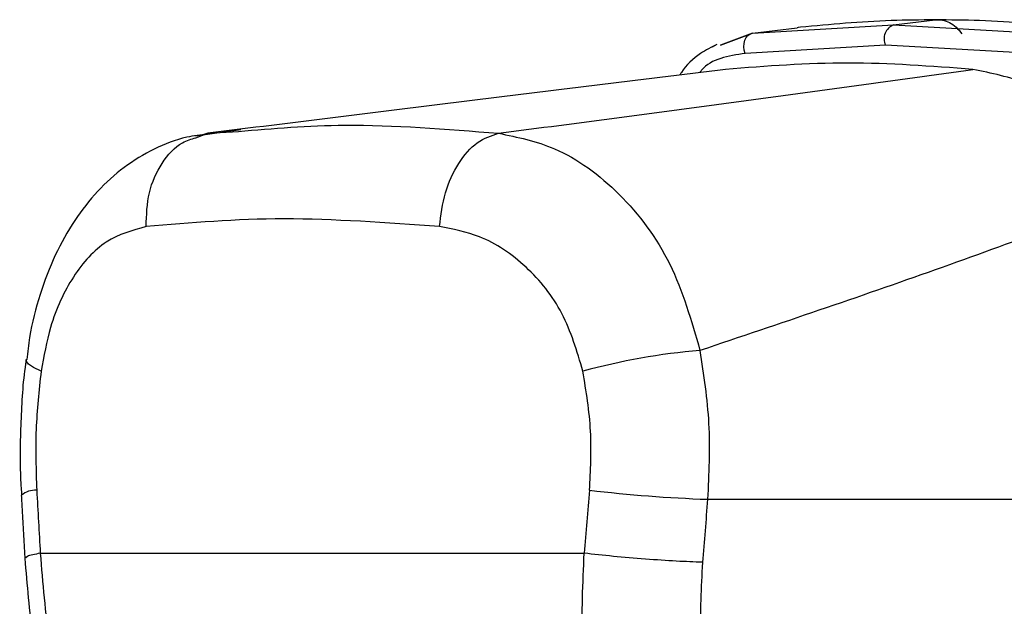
# Paper-space layout '2.5M DUO Surface Plate' of a CAD drawing. Header units: millimetres. Extents: x 20 to 18989, y 40 to 15016.
# Tile 97 of 109: x 18136 to 18220, y 5854 to 5904. Entities that reach past the tile are written whole.
import ezdxf

# ---------------------------------------------------------------- set-up
doc = ezdxf.new("R2010")
doc.units = ezdxf.units.MM

psp = doc.layouts.new('2.5M DUO Surface Plate')

# ---------------------------------------------------------------- linework, layer by layer
at = {"color": 7, "linetype": 'Continuous', "lineweight": 25, "ltscale": 2}
for p, q in [((18198.318, 5903.173), (18210.302, 5903.87)), ((18198.318, 5903.173), (18202.109, 5903.64)), ((18202.194, 5903.65), (18202.109, 5903.64)), ((18202.38, 5903.672), (18202.194, 5903.65)), ((18210.302, 5903.87), (18213.832, 5904.307)), ((18210.302, 5903.87), (18222.76, 5903.173)), ((18198.318, 5903.173), (18195.599, 5902.146)), ((18195.599, 5902.145), (18198.318, 5903.173)), ((18195.3, 5902.219), (18194.901, 5901.998)), ((18209.61, 5902.157), (18197.701, 5901.454)), ((18222.001, 5901.454), (18209.61, 5902.157)), ((18154.859, 5894.97), (18151, 5894.418)), ((18151.037, 5894.289), (18152.05, 5894.669)), ((18152.05, 5894.669), (18151.63, 5894.527)), ((18152.05, 5894.669), (18154.65, 5894.822)), ((18194.505, 5863.556), (18251.341, 5863.556)), ((18137.815, 5858.971), (18184.014, 5858.971))]:
    psp.add_line(p, q, dxfattribs=at)
at = {"color": 7, "linetype": 'Continuous', "lineweight": 25, "ltscale": 2, "flags": 128}
psp.add_lwpolyline([(18197.701, 5901.454), (18197.616, 5901.727), (18197.58, 5902.015), (18197.596, 5902.3), (18197.662, 5902.568), (18197.776, 5902.801), (18197.929, 5902.986), (18198.113, 5903.112), (18198.318, 5903.173)], dxfattribs=at)
at = {"color": 8, "linetype": 'Continuous', "lineweight": 25, "ltscale": 2, "flags": 128}
psp.add_lwpolyline([(18137.885, 5874.442), (18137.245, 5874.749), (18136.821, 5875.047), (18136.625, 5875.327), (18136.612, 5875.441)], dxfattribs=at)
at = {"color": 7, "linetype": 'Continuous', "lineweight": 25, "ltscale": 4}
for centre, radius, start, end in [((18210.759, 5902.69), 1.266, 111.1584, 204.88154), ((18198.409, 5821.477), 54.915, 94.76031, 105.31042), ((18199.163, 5989.96), 126.49, 263.33279, 267.88948)]:
    psp.add_arc(centre, radius, start, end, dxfattribs=at)
at = {"color": 8, "linetype": 'Continuous', "lineweight": 25, "ltscale": 4}
psp.add_arc((18137.403, 5862.455), 1.873, 86.74668, 129.77954, dxfattribs=at)
at = {"color": 7, "linetype": 'Continuous', "lineweight": 25, "ltscale": 4}
for centre, major_axis, ratio, start_param, end_param in [((18274.796, 5537.444), (-116.799, 1617.416), 0.071472, 1.362135, 1.365514), ((18274.796, 5537.444), (116.799, 1617.416), 0.071472, 1.372457, 1.375836), ((18280.427, 5536.674), (111.06, 1617.419), 0.068026, 1.371967, 1.375346)]:
    psp.add_ellipse(centre, major_axis=major_axis, ratio=ratio, start_param=start_param, end_param=end_param, dxfattribs=at)
at = {"color": 7, "linetype": 'Continuous', "lineweight": 25, "ltscale": 2}
for points, knots in [([(18213.832, 5904.307), (18212.584, 5904.296), (18208.698, 5904.262), (18204.935, 5903.91), (18202.38, 5903.672)], [0, 0, 0, 0, 0.32125, 1, 1, 1, 1]), ([(18213.832, 5904.307), (18214.04, 5904.314), (18214.456, 5904.328), (18215.064, 5904.102), (18215.63, 5903.716), (18215.94, 5903.324), (18216.095, 5903.127)], [0, 0, 0, 0, 0.250003, 0.5, 0.749999, 1, 1, 1, 1]), ([(18225.735, 5903.672), (18223.011, 5903.91), (18218.997, 5904.262), (18215.088, 5904.296), (18213.832, 5904.307)], [0, 0, 0, 0, 0.67875, 1, 1, 1, 1]), ([(18195.3, 5902.219), (18194.825, 5901.979), (18193.661, 5901.389), (18192.617, 5900.435), (18192.193, 5899.685), (18192.155, 5899.617)], [0, 0, 0, 0, 0.385438, 0.944369, 1, 1, 1, 1]), ([(18217.045, 5900.095), (18213.492, 5900.364), (18206.366, 5900.904), (18199.485, 5900.365), (18196.034, 5900.095)], [0, 0, 0, 0, 0.498544, 1, 1, 1, 1]), ([(18196.034, 5900.095), (18188.59, 5899.18), (18173.698, 5897.348), (18159.268, 5895.562), (18152.05, 5894.669)], [0, 0, 0, 0, 0.499853, 1, 1, 1, 1]), ([(18176.747, 5894.669), (18183.589, 5895.562), (18197.277, 5897.348), (18210.455, 5899.179), (18217.045, 5900.095)], [0, 0, 0, 0, 0.4998773, 1, 1, 1, 1]), ([(18232.533, 5889.962), (18230.851, 5891.834), (18227.484, 5895.583), (18222.044, 5899.077), (18218.603, 5899.778), (18217.045, 5900.095)], [0, 0, 0, 0, 0.353351, 0.707215, 1, 1, 1, 1]), ([(18152.032, 5894.586), (18151.437, 5894.52), (18149.859, 5894.346), (18147.446, 5893.382), (18144.879, 5891.836), (18142.614, 5889.772), (18140.65, 5887.271), (18139.004, 5884.319), (18137.737, 5880.975), (18136.945, 5877.97), (18136.735, 5876.063), (18136.665, 5875.434)], [0, 0, 0, 0, 0.069967, 0.185826, 0.30284, 0.420414, 0.542004, 0.669637, 0.800821, 0.934309, 1, 1, 1, 1]), ([(18171.726, 5886.73), (18171.852, 5887.711), (18172.104, 5889.674), (18173.287, 5892.203), (18174.886, 5894.072), (18176.126, 5894.47), (18176.747, 5894.669)], [0, 0, 0, 0, 0.250001, 0.500002, 0.750002, 1, 1, 1, 1]), ([(18176.747, 5894.669), (18178.348, 5894.339), (18181.979, 5893.59), (18187.163, 5889.785), (18191.669, 5883.811), (18193.124, 5878.739), (18193.852, 5876.202)], [0, 0, 0, 0, 0.208695, 0.473318, 0.736591, 1, 1, 1, 1]), ([(18232.533, 5889.962), (18226.404, 5887.654), (18214.129, 5883.032), (18200.617, 5878.481), (18193.852, 5876.202)], [0, 0, 0, 0, 0.499285, 1, 1, 1, 1]), ([(18171.726, 5886.73), (18167.217, 5887.059), (18158.241, 5887.715), (18150.605, 5887.057), (18146.804, 5886.73)], [0, 0, 0, 0, 0.502298, 1, 1, 1, 1]), ([(18146.804, 5886.73), (18145.642, 5886.415), (18143.329, 5885.791), (18140.526, 5882.686), (18138.66, 5878.735), (18138.114, 5875.715), (18137.885, 5874.442)], [0, 0, 0, 0, 0.273074, 0.542989, 0.807447, 1, 1, 1, 1]), ([(18183.909, 5874.442), (18183.407, 5876.139), (18182.397, 5879.559), (18179.169, 5883.523), (18175.463, 5886.027), (18172.874, 5886.514), (18171.726, 5886.73)], [0, 0, 0, 0, 0.2578164, 0.5195243, 0.7870051, 1, 1, 1, 1]), ([(18193.852, 5876.202), (18194.164, 5874.138), (18194.799, 5869.956), (18194.603, 5865.708), (18194.505, 5863.556)], [0, 0, 0, 0, 0.4934854, 1, 1, 1, 1]), ([(18136.629, 5875.452), (18136.607, 5875.321), (18136.32, 5873.594), (18136.146, 5870.136), (18136.054, 5866.39), (18136.198, 5864.318), (18136.228, 5863.895)], [0, 0, 0, 0, 0.034799, 0.46182, 0.890195, 1, 1, 1, 1]), ([(18137.885, 5874.442), (18137.705, 5872.795), (18137.34, 5869.453), (18137.452, 5866.051), (18137.509, 5864.326)], [0, 0, 0, 0, 0.4927204, 1, 1, 1, 1]), ([(18184.477, 5864.326), (18184.562, 5866.001), (18184.736, 5869.402), (18184.187, 5872.746), (18183.909, 5874.442)], [0, 0, 0, 0, 0.492692, 1, 1, 1, 1]), ([(18136.204, 5863.892), (18136.228, 5863.446), (18136.325, 5861.66), (18136.422, 5859.875), (18136.495, 5858.535)], [0, 0, 0, 0, 0.249931, 1, 1, 1, 1]), ([(18136.495, 5858.536), (18136.683, 5856.295), (18137.03, 5852.15), (18138.19, 5846.507), (18139.464, 5841.968), (18140.69, 5838.494), (18141.806, 5835.774), (18143.253, 5832.633), (18145.583, 5828.364), (18148.611, 5824.049), (18151.845, 5820.348), (18154.891, 5817.438), (18158.445, 5814.64), (18161.089, 5813.172), (18162.466, 5812.407)], [0, 0, 0, 0, 0.1146402, 0.2119803, 0.2929802, 0.3565105, 0.402645, 0.4465117, 0.5380368, 0.6605511, 0.7330856, 0.8138126, 0.9029954, 1, 1, 1, 1]), ([(18137.815, 5858.971), (18138.019, 5856.443), (18138.428, 5851.391), (18140.094, 5843.959), (18142.473, 5836.86), (18145.611, 5830.244), (18149.423, 5824.316), (18153.817, 5819.208), (18158.65, 5814.935), (18162.162, 5812.969), (18163.917, 5811.986)], [0, 0, 0, 0, 0.125078, 0.249956, 0.375349, 0.500002, 0.625552, 0.749896, 0.87499, 1, 1, 1, 1]), ([(18203.132, 5811.986), (18201.595, 5812.962), (18198.517, 5814.917), (18194.445, 5819.171), (18190.894, 5824.26), (18187.983, 5830.19), (18185.801, 5836.791), (18184.388, 5843.907), (18183.695, 5851.351), (18183.908, 5856.431), (18184.014, 5858.971)], [0, 0, 0, 0, 0.124254, 0.248755, 0.373673, 0.498312, 0.623951, 0.748648, 0.874353, 1, 1, 1, 1]), ([(18194.064, 5858.201), (18193.354, 5858.228), (18191.934, 5858.281), (18189.229, 5858.465), (18186.443, 5858.701), (18184.823, 5858.881), (18184.014, 5858.971)], [0, 0, 0, 0, 0.250002, 0.500001, 0.75, 1, 1, 1, 1]), ([(18194.064, 5858.201), (18193.957, 5856.065), (18193.743, 5851.786), (18194.31, 5845.511), (18195.502, 5839.519), (18197.361, 5833.975), (18199.854, 5829.003), (18202.902, 5824.736), (18206.399, 5821.171), (18209.045, 5819.536), (18210.363, 5818.721)], [0, 0, 0, 0, 0.12587, 0.252179, 0.377313, 0.502687, 0.626919, 0.751875, 0.87635, 1, 1, 1, 1])]:
    psp.add_open_spline(points, degree=3, knots=knots, dxfattribs=at)
at = {"color": 8, "linetype": 'Continuous', "lineweight": 25, "ltscale": 2}
for points, knots in [([(18197.701, 5901.454), (18196.262, 5901.236), (18194.729, 5901.004), (18193.882, 5899.892), (18193.829, 5899.823)], [0, 0, 0, 0, 0.9382905, 1, 1, 1, 1]), ([(18154.65, 5894.822), (18157.595, 5895.077), (18164.368, 5895.664), (18172.277, 5895.028), (18176.747, 5894.669)], [0, 0, 0, 0, 0.43494, 1, 1, 1, 1]), ([(18146.804, 5886.73), (18146.838, 5887.713), (18146.906, 5889.678), (18148.068, 5892.184), (18149.518, 5893.837), (18150.646, 5894.172), (18151.037, 5894.289)], [0, 0, 0, 0, 0.283271, 0.566542, 0.849811, 1, 1, 1, 1]), ([(18137.815, 5858.971), (18137.363, 5858.88), (18136.591, 5858.724), (18136.591, 5858.595), (18136.591, 5858.541)], [0, 0, 0, 0, 0.584644, 1, 1, 1, 1])]:
    psp.add_open_spline(points, degree=3, knots=knots, dxfattribs=at)

doc.saveas('drawing.dxf')
